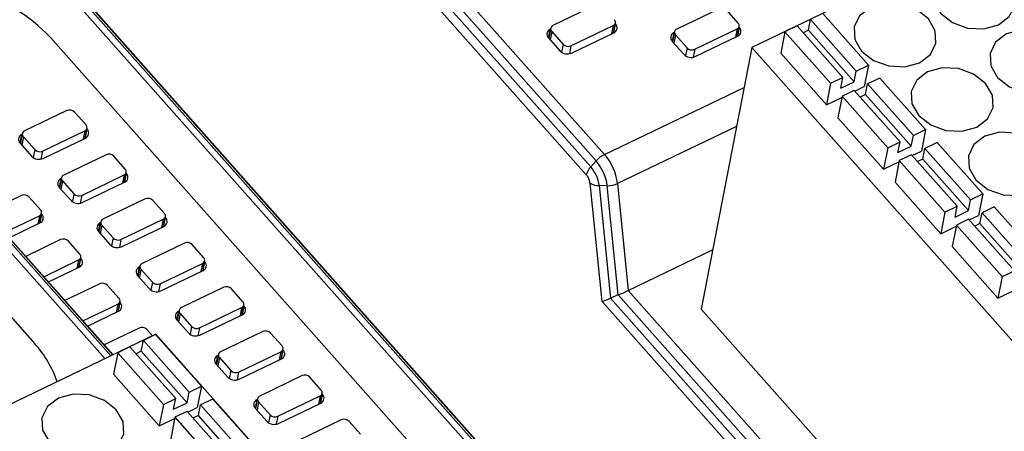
# Model space of a CAD drawing. Header units: millimetres. Extents: x 46 to 1057, y -1515 to -1121.
# Tile 12 of 63: x 125 to 160, y -1333 to -1318. Entities that reach past the tile are written whole.
import ezdxf

# ---------------------------------------------------------------- set-up
doc = ezdxf.new("R2010")
doc.units = ezdxf.units.MM

msp = doc.modelspace()

# ---------------------------------------------------------------- linework, layer by layer
at = {"linetype": 'Continuous', "lineweight": 25}
for p, q in [((145.533, -1323.52), (128.138, -1303.914)), ((128.439, -1303.684), (145.834, -1323.29)), ((127.947, -1304.127), (145.342, -1323.734)), ((145.181, -1324.017), (127.786, -1304.411)), ((127.894, -1330.627), (111.306, -1311.931)), ((111.571, -1311.889), (128.106, -1330.526)), ((128.171, -1330.495), (111.711, -1311.943)), ((128.184, -1330.488), (111.758, -1311.974)), ((161.724, -1314.343), (151.123, -1319.446)), ((112.169, -1315.21), (125.37, -1330.089)), ((141.656, -1334.509), (125.068, -1315.813)), ((125.333, -1315.771), (141.868, -1334.407)), ((141.933, -1334.376), (125.473, -1315.824)), ((141.946, -1334.37), (125.52, -1315.856)), ((145.502, -1317.928), (143.982, -1318.66)), ((149.95, -1318.052), (148.43, -1318.784)), ((150.639, -1318.57), (150.228, -1318.107)), ((153.158, -1318.824), (153.233, -1318.438)), ((154.876, -1320.29), (153.233, -1318.438)), ((155.316, -1320.079), (153.673, -1318.227)), ((143.824, -1319.103), (143.886, -1318.786)), ((143.903, -1318.754), (143.833, -1319.113)), ((143.897, -1318.781), (143.886, -1318.786)), ((144.627, -1319.387), (146.147, -1318.655)), ((146.147, -1318.655), (146.09, -1318.953)), ((146.157, -1318.92), (146.226, -1318.561)), ((146.172, -1318.913), (146.233, -1318.601)), ((146.233, -1318.601), (146.221, -1318.588)), ((149.076, -1319.511), (150.596, -1318.779)), ((150.596, -1318.779), (150.539, -1319.077)), ((150.606, -1319.044), (150.675, -1318.685)), ((150.621, -1319.037), (150.681, -1318.725)), ((150.681, -1318.725), (150.67, -1318.712)), ((152.753, -1318.669), (152.313, -1318.881)), ((152.753, -1318.669), (154.396, -1320.521)), ((153.158, -1318.824), (152.97, -1318.915)), ((154.801, -1320.677), (153.158, -1318.824)), ((125.931, -1319.092), (139.132, -1333.971)), ((143.822, -1319.1), (144.232, -1319.563)), ((143.939, -1318.869), (143.881, -1319.168)), ((143.939, -1318.869), (144.35, -1319.332)), ((144.649, -1319.646), (146.169, -1318.915)), ((148.273, -1319.228), (148.334, -1318.911)), ((148.351, -1318.878), (148.282, -1319.237)), ((148.388, -1318.993), (148.33, -1319.292)), ((148.346, -1318.905), (148.334, -1318.911)), ((148.388, -1318.993), (148.799, -1319.456)), ((149.097, -1319.77), (150.617, -1319.039)), ((152.313, -1318.881), (152.163, -1319.653)), ((152.313, -1318.881), (153.956, -1320.733)), ((144.35, -1319.332), (144.295, -1319.617)), ((144.627, -1319.387), (144.572, -1319.671)), ((148.27, -1319.225), (148.681, -1319.688)), ((148.799, -1319.456), (148.743, -1319.741)), ((149.076, -1319.511), (149.021, -1319.795)), ((151.123, -1319.446), (149.307, -1328.842)), ((151.123, -1319.446), (170.079, -1340.811)), ((152.163, -1319.653), (153.807, -1321.506)), ((154.876, -1320.29), (155.316, -1320.079)), ((155.316, -1320.079), (155.167, -1320.851)), ((153.956, -1320.733), (154.396, -1320.521)), ((154.321, -1320.908), (154.396, -1320.521)), ((154.801, -1320.677), (154.876, -1320.29)), ((155.727, -1320.542), (155.287, -1320.753)), ((157.37, -1322.394), (155.727, -1320.542)), ((145.834, -1323.29), (150.847, -1320.877)), ((153.956, -1320.733), (153.807, -1321.506)), ((154.321, -1320.908), (154.801, -1320.677)), ((154.831, -1321.012), (155.167, -1320.851)), ((155.212, -1321.14), (155.287, -1320.753)), ((156.93, -1322.606), (155.287, -1320.753)), ((153.807, -1321.506), (154.358, -1321.24)), ((154.367, -1321.196), (154.217, -1321.969)), ((154.807, -1320.985), (154.367, -1321.196)), ((154.367, -1321.196), (156.01, -1323.048)), ((154.807, -1320.985), (156.45, -1322.837)), ((155.212, -1321.14), (155.024, -1321.23)), ((156.855, -1322.992), (155.212, -1321.14)), ((126.523, -1321.711), (125.002, -1322.443)), ((127.211, -1322.23), (126.8, -1321.767)), ((154.217, -1321.969), (155.861, -1323.821)), ((127.178, -1322.704), (127.247, -1322.345)), ((127.253, -1322.384), (127.242, -1322.371)), ((150.576, -1322.279), (146.304, -1324.335)), ((124.845, -1322.887), (124.906, -1322.57)), ((124.923, -1322.537), (124.854, -1322.897)), ((124.96, -1322.652), (124.902, -1322.951)), ((124.918, -1322.564), (124.906, -1322.57)), ((124.96, -1322.652), (125.371, -1323.115)), ((125.648, -1323.171), (127.168, -1322.439)), ((125.669, -1323.43), (127.189, -1322.698)), ((127.168, -1322.439), (127.111, -1322.736)), ((127.193, -1322.696), (127.253, -1322.384)), ((156.855, -1322.992), (156.93, -1322.606)), ((156.93, -1322.606), (157.37, -1322.394)), ((157.37, -1322.394), (157.221, -1323.166)), ((124.842, -1322.884), (125.253, -1323.347)), ((156.01, -1323.048), (155.861, -1323.821)), ((156.01, -1323.048), (156.45, -1322.837)), ((156.375, -1323.223), (156.45, -1322.837)), ((156.375, -1323.223), (156.855, -1322.992)), ((157.266, -1323.455), (157.341, -1323.069)), ((157.781, -1322.857), (157.341, -1323.069)), ((158.984, -1324.921), (157.341, -1323.069)), ((159.424, -1324.709), (157.781, -1322.857)), ((125.371, -1323.115), (125.316, -1323.4)), ((125.648, -1323.171), (125.593, -1323.455)), ((127.931, -1323.299), (126.411, -1324.031)), ((128.619, -1323.817), (128.208, -1323.354)), ((156.861, -1323.3), (156.421, -1323.511)), ((156.861, -1323.3), (158.504, -1325.152)), ((156.885, -1323.327), (157.221, -1323.166)), ((145.533, -1323.52), (145.342, -1323.734)), ((155.861, -1323.821), (156.412, -1323.555)), ((156.421, -1323.511), (156.271, -1324.284)), ((156.421, -1323.511), (158.064, -1325.363)), ((157.266, -1323.455), (157.078, -1323.545)), ((158.909, -1325.307), (157.266, -1323.455)), ((126.332, -1324.125), (126.262, -1324.484)), ((127.056, -1324.758), (128.577, -1324.026)), ((128.577, -1324.026), (128.519, -1324.324)), ((128.586, -1324.291), (128.656, -1323.932)), ((128.602, -1324.284), (128.662, -1323.972)), ((128.662, -1323.972), (128.65, -1323.959)), ((126.251, -1324.471), (126.662, -1324.934)), ((126.254, -1324.474), (126.315, -1324.157)), ((126.368, -1324.24), (126.311, -1324.539)), ((126.327, -1324.152), (126.315, -1324.157)), ((126.368, -1324.24), (126.779, -1324.703)), ((127.078, -1325.017), (128.598, -1324.286)), ((145.747, -1328.575), (145.318, -1324.324)), ((145.645, -1324.409), (146.053, -1328.454)), ((145.934, -1324.412), (145.645, -1324.409)), ((146.33, -1328.337), (145.934, -1324.412)), ((146.304, -1324.335), (146.691, -1328.175)), ((156.271, -1324.284), (157.915, -1326.136)), ((124.891, -1324.762), (123.639, -1325.365)), ((125.579, -1325.281), (125.168, -1324.818)), ((126.779, -1324.703), (126.724, -1324.988)), ((127.056, -1324.758), (127.002, -1325.042)), ((158.984, -1324.921), (159.424, -1324.709)), ((159.424, -1324.709), (159.275, -1325.481)), ((129.339, -1324.886), (127.819, -1325.618)), ((130.028, -1325.405), (129.617, -1324.942)), ((158.064, -1325.363), (158.504, -1325.152)), ((158.429, -1325.538), (158.504, -1325.152)), ((158.909, -1325.307), (158.984, -1324.921)), ((159.835, -1325.172), (159.395, -1325.384)), ((161.478, -1327.024), (159.835, -1325.172)), ((124.284, -1326.093), (125.536, -1325.49)), ((125.536, -1325.49), (125.479, -1325.787)), ((125.546, -1325.755), (125.615, -1325.396)), ((125.561, -1325.747), (125.622, -1325.435)), ((125.622, -1325.435), (125.61, -1325.422)), ((129.995, -1325.879), (130.064, -1325.52)), ((130.07, -1325.559), (130.059, -1325.546)), ((158.064, -1325.363), (157.915, -1326.136)), ((158.429, -1325.538), (158.909, -1325.307)), ((158.939, -1325.642), (159.275, -1325.481)), ((159.32, -1325.77), (159.395, -1325.384)), ((161.038, -1327.236), (159.395, -1325.384)), ((124.452, -1326.281), (125.558, -1325.749)), ((127.662, -1326.062), (127.723, -1325.745)), ((127.74, -1325.712), (127.671, -1326.072)), ((127.777, -1325.827), (127.719, -1326.126)), ((127.735, -1325.739), (127.723, -1325.745)), ((127.777, -1325.827), (128.188, -1326.29)), ((128.465, -1326.346), (129.985, -1325.614)), ((128.486, -1326.605), (130.006, -1325.873)), ((129.985, -1325.614), (129.928, -1325.911)), ((130.01, -1325.871), (130.07, -1325.559)), ((157.915, -1326.136), (158.466, -1325.87)), ((158.475, -1325.827), (158.325, -1326.599)), ((158.915, -1325.615), (158.475, -1325.827)), ((158.475, -1325.827), (160.118, -1327.679)), ((158.915, -1325.615), (160.558, -1327.467)), ((159.32, -1325.77), (159.132, -1325.86)), ((160.963, -1327.622), (159.32, -1325.77)), ((127.659, -1326.059), (128.07, -1326.522)), ((126.299, -1326.35), (125.047, -1326.953)), ((126.987, -1326.868), (126.577, -1326.405)), ((128.188, -1326.29), (128.132, -1326.575)), ((128.465, -1326.346), (128.41, -1326.63)), ((130.748, -1326.474), (129.228, -1327.206)), ((131.436, -1326.992), (131.025, -1326.529)), ((158.325, -1326.599), (159.969, -1328.451)), ((146.691, -1328.175), (149.717, -1326.718)), ((125.693, -1327.68), (126.945, -1327.077)), ((126.945, -1327.077), (126.887, -1327.375)), ((126.954, -1327.342), (127.024, -1326.983)), ((126.97, -1327.335), (127.03, -1327.023)), ((127.03, -1327.023), (127.019, -1327.01)), ((129.149, -1327.3), (129.079, -1327.659)), ((129.144, -1327.327), (129.132, -1327.332)), ((129.873, -1327.933), (131.394, -1327.201)), ((131.394, -1327.201), (131.336, -1327.499)), ((131.403, -1327.466), (131.473, -1327.107)), ((131.418, -1327.459), (131.479, -1327.147)), ((131.479, -1327.147), (131.467, -1327.134)), ((125.86, -1327.869), (126.966, -1327.337)), ((129.068, -1327.646), (129.479, -1328.109)), ((129.071, -1327.649), (129.132, -1327.332)), ((129.185, -1327.415), (129.127, -1327.714)), ((129.185, -1327.415), (129.596, -1327.878)), ((129.895, -1328.192), (131.415, -1327.461)), ((160.118, -1327.679), (159.969, -1328.451)), ((160.118, -1327.679), (160.558, -1327.467)), ((127.708, -1327.937), (126.455, -1328.54)), ((128.396, -1328.456), (127.985, -1327.993)), ((129.596, -1327.878), (129.541, -1328.163)), ((129.873, -1327.933), (129.818, -1328.217)), ((132.156, -1328.061), (130.636, -1328.793)), ((132.845, -1328.58), (132.434, -1328.117)), ((146.33, -1328.337), (146.053, -1328.454)), ((188.152, -1375.475), (146.33, -1328.337)), ((146.691, -1328.175), (188.453, -1375.245)), ((159.969, -1328.451), (160.52, -1328.185)), ((127.101, -1329.268), (128.353, -1328.665)), ((128.353, -1328.665), (128.296, -1328.962)), ((128.363, -1328.93), (128.432, -1328.571)), ((128.378, -1328.922), (128.439, -1328.61)), ((128.439, -1328.61), (128.427, -1328.597)), ((132.812, -1329.054), (132.881, -1328.695)), ((132.827, -1329.046), (132.887, -1328.734)), ((132.887, -1328.734), (132.876, -1328.721)), ((187.799, -1375.972), (145.747, -1328.575)), ((146.053, -1328.454), (187.96, -1375.688)), ((127.269, -1329.456), (128.375, -1328.924)), ((130.479, -1329.237), (130.54, -1328.92)), ((130.557, -1328.887), (130.488, -1329.247)), ((130.594, -1329.002), (130.536, -1329.301)), ((130.552, -1328.914), (130.54, -1328.92)), ((130.594, -1329.002), (131.004, -1329.465)), ((131.282, -1329.521), (132.802, -1328.789)), ((131.303, -1329.78), (132.823, -1329.048)), ((132.802, -1328.789), (132.745, -1329.086)), ((149.307, -1328.842), (168.262, -1350.207)), ((130.476, -1329.234), (130.887, -1329.697)), ((129.721, -1329.748), (119.12, -1334.851)), ((129.116, -1329.525), (127.864, -1330.128)), ((129.711, -1329.761), (129.271, -1329.973)), ((129.596, -1329.808), (129.394, -1329.58)), ((131.354, -1331.613), (129.711, -1329.761)), ((148.677, -1351.113), (129.721, -1329.748)), ((131.004, -1329.465), (130.949, -1329.75)), ((131.282, -1329.521), (131.227, -1329.805)), ((133.565, -1329.649), (132.045, -1330.381)), ((134.253, -1330.167), (133.842, -1329.704)), ((129.196, -1330.359), (129.271, -1329.973)), ((130.914, -1331.825), (129.271, -1329.973)), ((128.35, -1330.415), (128.201, -1331.188)), ((128.791, -1330.204), (128.35, -1330.415)), ((128.35, -1330.415), (129.994, -1332.268)), ((128.791, -1330.204), (130.434, -1332.056)), ((129.196, -1330.359), (129.008, -1330.449)), ((130.839, -1332.211), (129.196, -1330.359)), ((131.887, -1330.824), (131.949, -1330.507)), ((131.966, -1330.475), (131.896, -1330.834)), ((131.961, -1330.502), (131.949, -1330.507)), ((132.69, -1331.108), (134.21, -1330.376)), ((134.21, -1330.376), (134.153, -1330.674)), ((134.22, -1330.641), (134.289, -1330.282)), ((134.235, -1330.634), (134.296, -1330.322)), ((134.296, -1330.322), (134.284, -1330.309)), ((131.885, -1330.821), (132.296, -1331.284)), ((132.002, -1330.59), (131.944, -1330.889)), ((132.002, -1330.59), (132.413, -1331.053)), ((132.712, -1331.367), (134.232, -1330.636)), ((128.201, -1331.188), (129.844, -1333.04)), ((132.413, -1331.053), (132.358, -1331.338)), ((132.69, -1331.108), (132.635, -1331.392)), ((134.973, -1331.236), (133.453, -1331.968)), ((135.662, -1331.755), (135.251, -1331.292)), ((130.839, -1332.211), (130.914, -1331.825)), ((130.914, -1331.825), (131.354, -1331.613)), ((131.354, -1331.613), (131.205, -1332.385)), ((135.628, -1332.229), (135.698, -1331.87)), ((135.644, -1332.221), (135.704, -1331.909)), ((135.704, -1331.909), (135.693, -1331.896)), ((129.994, -1332.268), (129.844, -1333.04)), ((129.994, -1332.268), (130.434, -1332.056)), ((130.359, -1332.442), (130.434, -1332.056)), ((130.359, -1332.442), (130.839, -1332.211)), ((131.765, -1332.076), (131.325, -1332.288)), ((133.408, -1333.928), (131.765, -1332.076)), ((133.296, -1332.412), (133.357, -1332.095)), ((133.374, -1332.062), (133.305, -1332.422)), ((133.411, -1332.177), (133.353, -1332.476)), ((133.369, -1332.089), (133.357, -1332.095)), ((133.411, -1332.177), (133.821, -1332.64)), ((134.099, -1332.696), (135.619, -1331.964)), ((134.12, -1332.955), (135.64, -1332.223)), ((135.619, -1331.964), (135.561, -1332.261)), ((130.845, -1332.519), (130.404, -1332.731)), ((130.845, -1332.519), (132.488, -1334.371)), ((130.869, -1332.547), (131.205, -1332.385)), ((131.25, -1332.674), (131.325, -1332.288)), ((132.968, -1334.14), (131.325, -1332.288)), ((133.293, -1332.409), (133.704, -1332.872)), ((129.844, -1333.04), (130.396, -1332.774)), ((130.404, -1332.731), (130.255, -1333.503)), ((130.404, -1332.731), (132.048, -1334.583)), ((131.25, -1332.674), (131.062, -1332.764)), ((132.893, -1334.526), (131.25, -1332.674)), ((133.821, -1332.64), (133.766, -1332.925)), ((134.099, -1332.696), (134.044, -1332.98)), ((136.382, -1332.824), (134.862, -1333.556)), ((137.07, -1333.342), (136.659, -1332.879))]:
    msp.add_line(p, q, dxfattribs=at)
at = {"linetype": 'Continuous', "lineweight": 25, "flags": 128}
for points in [[(158.221, -1316.643), (157.829, -1316.94), (157.63, -1317.342), (157.656, -1317.789), (157.901, -1318.213), (158.33, -1318.549), (158.875, -1318.745), (159.456, -1318.773), (159.982, -1318.627), (160.374, -1318.331), (160.573, -1317.928), (160.547, -1317.481), (160.302, -1317.058), (159.873, -1316.722), (159.328, -1316.525), (158.748, -1316.498), (158.221, -1316.643)], [(155.389, -1318.006), (154.997, -1318.303), (154.798, -1318.706), (154.824, -1319.153), (155.069, -1319.576), (155.497, -1319.912), (156.043, -1320.109), (156.623, -1320.136), (157.15, -1319.991), (157.542, -1319.694), (157.74, -1319.292), (157.715, -1318.845), (157.469, -1318.421), (157.041, -1318.085), (156.495, -1317.889), (155.915, -1317.861), (155.389, -1318.006)], [(160.275, -1318.958), (159.883, -1319.255), (159.685, -1319.657), (159.71, -1320.104), (159.955, -1320.528), (160.384, -1320.864), (160.929, -1321.06), (161.51, -1321.088), (162.036, -1320.943), (162.428, -1320.646), (162.627, -1320.244), (162.601, -1319.796), (162.356, -1319.373), (161.927, -1319.037), (161.382, -1318.84), (160.802, -1318.813), (160.275, -1318.958)], [(157.443, -1320.322), (157.051, -1320.618), (156.852, -1321.021), (156.878, -1321.468), (157.123, -1321.891), (157.551, -1322.227), (158.097, -1322.424), (158.677, -1322.451), (159.204, -1322.306), (159.596, -1322.009), (159.794, -1321.607), (159.769, -1321.16), (159.523, -1320.736), (159.095, -1320.4), (158.549, -1320.204), (157.969, -1320.176), (157.443, -1320.322)], [(159.497, -1322.637), (159.105, -1322.933), (158.906, -1323.336), (158.932, -1323.783), (159.177, -1324.206), (159.605, -1324.542), (160.151, -1324.739), (160.731, -1324.767), (161.258, -1324.621), (161.65, -1324.324), (161.848, -1323.922), (161.823, -1323.475), (161.577, -1323.051), (161.149, -1322.715), (160.603, -1322.519), (160.023, -1322.491), (159.497, -1322.637)], [(126.218, -1332.048), (125.826, -1332.344), (125.628, -1332.747), (125.653, -1333.194), (125.898, -1333.618), (126.327, -1333.953), (126.872, -1334.15), (127.453, -1334.178), (127.979, -1334.032), (128.371, -1333.736), (128.57, -1333.333), (128.544, -1332.886), (128.299, -1332.462), (127.87, -1332.127), (127.325, -1331.93), (126.745, -1331.902), (126.218, -1332.048)]]:
    msp.add_lwpolyline(points, dxfattribs=at)
at = {"linetype": 'Continuous', "lineweight": 25}
for centre, radius, start, end in [((121.692, -1323.018), 5.778, 42.8038, 75.8031), ((146.1, -1318.537), 0.128, 291.8243, 45.1456), ((143.957, -1318.965), 0.192, 111.8243, 225.1456), ((144.029, -1318.778), 0.128, 111.8243, 225.1456), ((146.097, -1318.737), 0.192, 291.8243, 45.1456), ((148.478, -1318.902), 0.128, 111.8243, 225.1456), ((150.548, -1318.661), 0.128, 291.8243, 45.1456), ((150.546, -1318.861), 0.192, 291.8243, 45.1456), ((148.406, -1319.089), 0.192, 111.8243, 225.1456), ((144.528, -1319.162), 0.246, 223.6055, 293.8579), ((148.976, -1319.286), 0.246, 223.6055, 293.8579), ((144.499, -1319.309), 0.369, 223.6055, 293.8579), ((148.948, -1319.433), 0.369, 223.6055, 293.8579), ((126.622, -1321.936), 0.246, 43.6055, 113.8579), ((127.121, -1322.32), 0.128, 291.8243, 45.1456), ((124.978, -1322.748), 0.192, 111.8243, 225.1456), ((125.05, -1322.562), 0.128, 111.8243, 225.1456), ((127.118, -1322.52), 0.192, 291.8243, 45.1456), ((125.52, -1323.093), 0.369, 223.6055, 293.8579), ((125.549, -1322.946), 0.246, 223.6055, 293.8579), ((128.03, -1323.524), 0.246, 43.6055, 113.8579), ((146.283, -1324.189), 1.005, 116.5521, 138.2975), ((144.335, -1324.592), 1.986, 7.4341, 40.9629), ((145.801, -1324.182), 0.642, 135.6959, 165.1477), ((144.372, -1324.575), 1.284, 7.4341, 40.9629), ((144.253, -1324.632), 1.695, 7.4341, 40.9629), ((126.458, -1324.149), 0.128, 111.8243, 225.1456), ((128.529, -1323.908), 0.128, 291.8243, 45.1456), ((128.527, -1324.108), 0.192, 291.8243, 45.1456), ((144.741, -1324.399), 0.582, 7.4341, 40.9629), ((126.386, -1324.335), 0.192, 111.8243, 225.1456), ((145.63, -1323.799), 0.61, 239.2603, 271.4373), ((145.95, -1323.564), 0.848, 268.9464, 294.6831), ((124.99, -1324.987), 0.246, 43.6055, 113.8579), ((126.957, -1324.533), 0.246, 223.6055, 293.8579), ((126.929, -1324.68), 0.369, 223.6055, 293.8579), ((129.439, -1325.111), 0.246, 43.6055, 113.8579), ((125.489, -1325.371), 0.128, 291.8243, 45.1456), ((125.486, -1325.571), 0.192, 291.8243, 45.1456), ((129.938, -1325.495), 0.128, 291.8243, 45.1456), ((127.795, -1325.923), 0.192, 111.8243, 225.1456), ((127.867, -1325.737), 0.128, 111.8243, 225.1456), ((129.935, -1325.695), 0.192, 291.8243, 45.1456), ((126.399, -1326.575), 0.246, 43.6055, 113.8579), ((128.337, -1326.268), 0.369, 223.6055, 293.8579), ((128.365, -1326.121), 0.246, 223.6055, 293.8579), ((130.847, -1326.699), 0.246, 43.6055, 113.8579), ((126.897, -1326.959), 0.128, 291.8243, 45.1456), ((126.895, -1327.159), 0.192, 291.8243, 45.1456), ((129.275, -1327.324), 0.128, 111.8243, 225.1456), ((131.346, -1327.083), 0.128, 291.8243, 45.1456), ((131.344, -1327.283), 0.192, 291.8243, 45.1456), ((129.203, -1327.51), 0.192, 111.8243, 225.1456), ((127.807, -1328.162), 0.246, 43.6055, 113.8579), ((129.774, -1327.708), 0.246, 223.6055, 293.8579), ((129.746, -1327.855), 0.369, 223.6055, 293.8579), ((132.256, -1328.286), 0.246, 43.6055, 113.8579), ((128.306, -1328.546), 0.128, 291.8243, 45.1456), ((128.303, -1328.746), 0.192, 291.8243, 45.1456), ((132.754, -1328.67), 0.128, 291.8243, 45.1456), ((132.752, -1328.87), 0.192, 291.8243, 45.1456), ((130.612, -1329.098), 0.192, 111.8243, 225.1456), ((130.684, -1328.912), 0.128, 111.8243, 225.1456), ((129.216, -1329.75), 0.246, 43.6055, 113.8579), ((131.154, -1329.443), 0.369, 223.6055, 293.8579), ((131.182, -1329.296), 0.246, 223.6055, 293.8579), ((133.664, -1329.874), 0.246, 43.6055, 113.8579), ((122.518, -1332.687), 3.857, 18.6075, 42.3237), ((122.491, -1332.703), 3.888, 18.7032, 42.228), ((132.02, -1330.685), 0.192, 111.8243, 225.1456), ((132.092, -1330.499), 0.128, 111.8243, 225.1456), ((134.163, -1330.258), 0.128, 291.8243, 45.1456), ((134.161, -1330.458), 0.192, 291.8243, 45.1456), ((132.591, -1330.883), 0.246, 223.6055, 293.8579), ((135.073, -1331.461), 0.246, 43.6055, 113.8579), ((132.563, -1331.03), 0.369, 223.6055, 293.8579), ((135.571, -1331.845), 0.128, 291.8243, 45.1456), ((135.569, -1332.045), 0.192, 291.8243, 45.1456), ((133.429, -1332.273), 0.192, 111.8243, 225.1456), ((133.501, -1332.087), 0.128, 111.8243, 225.1456), ((133.971, -1332.618), 0.369, 223.6055, 293.8579), ((133.999, -1332.471), 0.246, 223.6055, 293.8579), ((136.481, -1333.049), 0.246, 43.6055, 113.8579)]:
    msp.add_arc(centre, radius, start, end, dxfattribs=at)
for centre, start_param, end_param in [((146.423, -1328.265), 4.492131, 5.277529), ((146.147, -1328.382), 3.706733, 4.492131)]:
    msp.add_ellipse(centre, major_axis=(0.481, 0.211), ratio=0.056004, start_param=start_param, end_param=end_param, dxfattribs=at)

doc.saveas('drawing.dxf')
